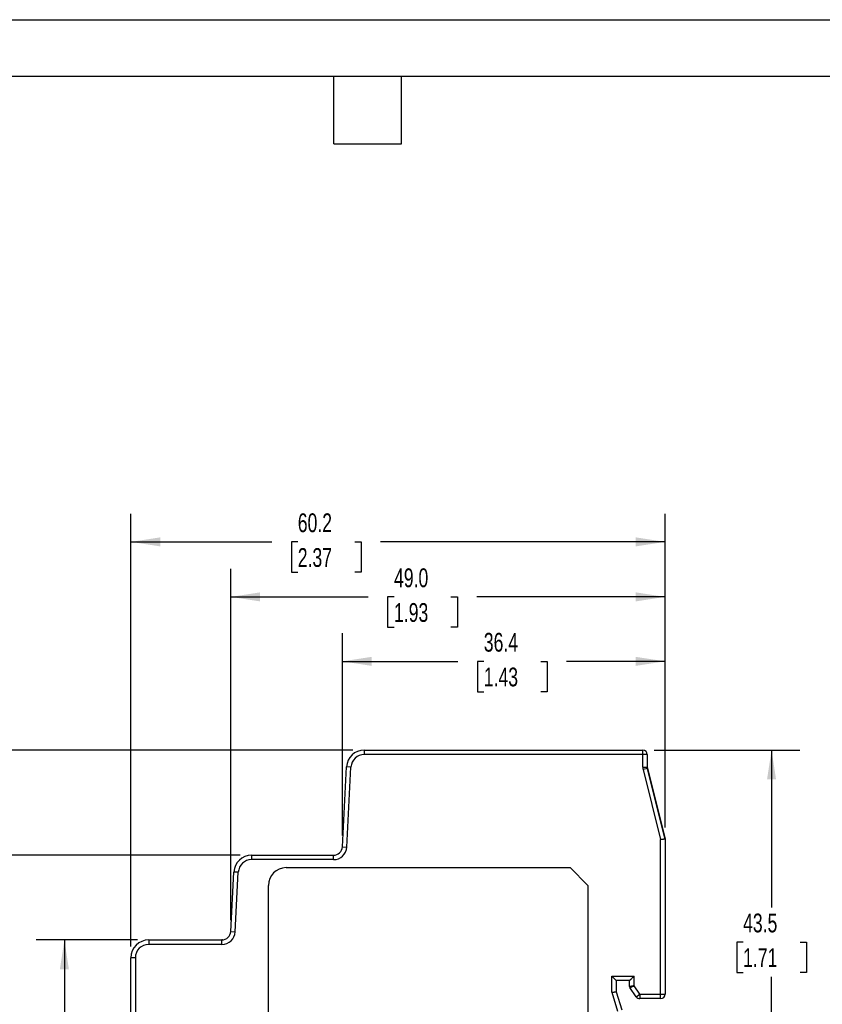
# Model space of a CAD drawing. Header units: millimetres. Extents: x 0 to 210, y 0 to 162.
# Tile 7 of 9: x 75 to 143, y 79 to 162. Entities that reach past the tile are written whole.
import ezdxf

# ---------------------------------------------------------------- set-up
doc = ezdxf.new("R2010")
doc.units = ezdxf.units.MM
doc.header["$LTSCALE"] = 0.75
doc.layers.add('DIMENSIONS', color=140, linetype='Continuous', lineweight=25)
doc.layers.add('TEXT', color=140, linetype='Continuous', lineweight=25)
doc.styles.add('SLDTEXTSTYLE0', font='TXT', dxfattribs={"width": 0.7})
doc.dimstyles.new('SLDDIMSTYLE1', dxfattribs={"dimtxt": 1.618506, "dimasz": 2.4765, "dimexe": 0, "dimexo": 0.0625, "dimgap": 0.404626, "dimtad": 0, "dimtih": 1, "dimtoh": 1, "dimdec": 1, "dimlfac": 1.333333, "dimrnd": 1e-09, "dimzin": 12, "dimdsep": 46, "dimtxsty": 'SLDTEXTSTYLE0', "dimsah": 1, "dimcen": 0.09, "dimadec": 0, "dimazin": 3, "dimtfac": 1, "dimtdec": 1, "dimtofl": 0, "dimtmove": 0, "dimatfit": 3, "dimfxl": 0, "dimfrac": 2, "dimtolj": 1, "dimtzin": 12, "dimarcsym": 0})
doc.dimstyles.new('SLDDIMSTYLE3', dxfattribs={"dimtxt": 1.618506, "dimasz": 2.4765, "dimexe": 0, "dimexo": 0.0625, "dimgap": 0.404626, "dimtad": 0, "dimtih": 1, "dimtoh": 1, "dimdec": 1, "dimlfac": 1.333333, "dimrnd": 1e-09, "dimzin": 4, "dimdsep": 46, "dimtxsty": 'SLDTEXTSTYLE0', "dimsah": 1, "dimcen": 0.09, "dimadec": 0, "dimazin": 1, "dimtfac": 1, "dimtdec": 1, "dimtofl": 0, "dimtmove": 0, "dimatfit": 3, "dimfxl": 0, "dimfrac": 2, "dimtolj": 1, "dimtzin": 12, "dimarcsym": 0})

# ---------------------------------------------------------------- blocks, each defined once
blk = doc.blocks.new('_D_4')
at = {"layer": 'DIMENSIONS'}
for p, q in [((128.995, 100.189), (141.299, 100.189)), ((138.918, 100.189), (138.918, 86.897)), ((136.513, 83.963), (135.97, 83.963)), ((135.97, 83.963), (135.97, 81.39)), ((141.323, 83.963), (141.866, 83.963)), ((141.866, 83.963), (141.866, 81.39)), ((135.97, 81.39), (136.513, 81.39)), ((138.918, 67.561), (138.918, 81.028)), ((141.866, 81.39), (141.323, 81.39)), ((136.159, 67.561), (141.299, 67.561))]:
    blk.add_line(p, q, dxfattribs=at)
for points in [[(138.918, 100.189), (138.537, 97.713), (139.299, 97.713)], [(138.918, 67.561), (139.299, 70.037), (138.537, 70.037)]]:
    blk.add_solid(points, dxfattribs=at)
at = {"layer": 'DIMENSIONS', "char_height": 1.5875, "attachment_point": 1, "style": 'SLDTEXTSTYLE0'}
for s, insert in [('43.5', (136.513, 86.371)), ('1.71', (136.513, 83.437))]:
    blk.add_mtext(s, dxfattribs=dict(at, insert=insert))
blk = doc.blocks.new('_D_5')
at = {"layer": 'DIMENSIONS'}
for p, q in [((102.639, 92.965), (102.639, 110.071)), ((129.918, 93.642), (129.918, 110.071)), ((102.639, 107.689), (112.403, 107.689)), ((114.596, 107.689), (114.053, 107.689)), ((114.053, 107.689), (114.053, 105.117)), ((119.406, 107.689), (119.949, 107.689)), ((119.949, 107.689), (119.949, 105.117)), ((129.918, 107.689), (121.599, 107.689)), ((114.053, 105.117), (114.596, 105.117)), ((119.949, 105.117), (119.406, 105.117))]:
    blk.add_line(p, q, dxfattribs=at)
for points in [[(102.639, 107.689), (105.116, 107.308), (105.116, 108.07)], [(129.918, 107.689), (127.441, 108.07), (127.441, 107.308)]]:
    blk.add_solid(points, dxfattribs=at)
at = {"layer": 'DIMENSIONS', "char_height": 1.5875, "attachment_point": 1, "style": 'SLDTEXTSTYLE0'}
for s, insert in [('36.4', (114.596, 110.098)), ('1.43', (114.596, 107.164))]:
    blk.add_mtext(s, dxfattribs=dict(at, insert=insert))
blk = doc.blocks.new('_D_6')
at = {"layer": 'DIMENSIONS'}
for p, q in [((93.205, 85.803), (93.205, 115.52)), ((129.918, 93.642), (129.918, 115.52)), ((93.205, 113.139), (104.816, 113.139)), ((107.009, 113.139), (106.466, 113.139)), ((106.466, 113.139), (106.466, 110.566)), ((111.819, 113.139), (112.362, 113.139)), ((112.362, 113.139), (112.362, 110.566)), ((129.918, 113.139), (114.012, 113.139)), ((106.466, 110.566), (107.009, 110.566)), ((112.362, 110.566), (111.819, 110.566))]:
    blk.add_line(p, q, dxfattribs=at)
for points in [[(93.205, 113.139), (95.681, 112.758), (95.681, 113.52)], [(129.918, 113.139), (127.441, 113.52), (127.441, 112.758)]]:
    blk.add_solid(points, dxfattribs=at)
at = {"layer": 'DIMENSIONS', "char_height": 1.5875, "attachment_point": 1, "style": 'SLDTEXTSTYLE0'}
for s, insert in [('49.0', (107.009, 115.547)), ('1.93', (107.009, 112.613))]:
    blk.add_mtext(s, dxfattribs=dict(at, insert=insert))
blk = doc.blocks.new('_D_7')
at = {"layer": 'DIMENSIONS'}
for p, q in [((84.768, 83.592), (84.768, 120.17)), ((129.918, 93.642), (129.918, 120.17)), ((84.768, 117.788), (96.679, 117.788)), ((98.872, 117.788), (98.329, 117.788)), ((98.329, 117.788), (98.329, 115.216)), ((103.682, 117.788), (104.225, 117.788)), ((104.225, 117.788), (104.225, 115.216)), ((129.918, 117.788), (105.875, 117.788)), ((98.329, 115.216), (98.872, 115.216)), ((104.225, 115.216), (103.682, 115.216))]:
    blk.add_line(p, q, dxfattribs=at)
for points in [[(84.768, 117.788), (87.244, 117.407), (87.244, 118.169)], [(129.918, 117.788), (127.441, 118.169), (127.441, 117.407)]]:
    blk.add_solid(points, dxfattribs=at)
at = {"layer": 'DIMENSIONS', "char_height": 1.5875, "attachment_point": 1, "style": 'SLDTEXTSTYLE0'}
for s, insert in [('60.2', (98.872, 120.197)), ('2.37', (98.872, 117.262))]:
    blk.add_mtext(s, dxfattribs=dict(at, insert=insert))
blk = doc.blocks.new('_D_9')
at = {"layer": 'DIMENSIONS'}
for p, q in [((85.315, 84.139), (76.762, 84.139)), ((79.143, 84.139), (79.143, 71.133)), ((76.738, 68.198), (76.195, 68.198)), ((76.195, 68.198), (76.195, 65.626)), ((81.548, 68.198), (82.091, 68.198)), ((82.091, 68.198), (82.091, 65.626)), ((76.195, 65.626), (76.738, 65.626)), ((79.143, 50.614), (79.143, 65.263)), ((82.091, 65.626), (81.548, 65.626)), ((85.315, 50.614), (76.762, 50.614))]:
    blk.add_line(p, q, dxfattribs=at)
for points in [[(79.143, 84.139), (78.762, 81.663), (79.524, 81.663)], [(79.143, 50.614), (79.524, 53.091), (78.762, 53.091)]]:
    blk.add_solid(points, dxfattribs=at)
at = {"layer": 'DIMENSIONS', "char_height": 1.5875, "attachment_point": 1, "style": 'SLDTEXTSTYLE0'}
for s, insert in [('44.7', (76.738, 70.607)), ('1.76', (76.738, 67.672))]:
    blk.add_mtext(s, dxfattribs=dict(at, insert=insert))
blk = doc.blocks.new('_D_10')
at = {"layer": 'DIMENSIONS'}
for p, q in [((94.014, 91.302), (69.337, 91.302)), ((71.718, 91.302), (71.718, 71.133)), ((69.314, 68.198), (68.77, 68.198)), ((68.77, 68.198), (68.77, 65.626)), ((74.123, 68.198), (74.667, 68.198)), ((74.667, 68.198), (74.667, 65.626)), ((68.77, 65.626), (69.314, 65.626)), ((71.718, 43.452), (71.718, 65.263)), ((74.667, 65.626), (74.123, 65.626)), ((94.014, 43.452), (69.337, 43.452))]:
    blk.add_line(p, q, dxfattribs=at)
for points in [[(71.718, 91.302), (71.337, 88.825), (72.099, 88.825)], [(71.718, 43.452), (72.099, 45.928), (71.337, 45.928)]]:
    blk.add_solid(points, dxfattribs=at)
at = {"layer": 'DIMENSIONS', "char_height": 1.5875, "attachment_point": 1, "style": 'SLDTEXTSTYLE0'}
for s, insert in [('63.8', (69.314, 70.607)), ('2.51', (69.314, 67.672))]:
    blk.add_mtext(s, dxfattribs=dict(at, insert=insert))
blk = doc.blocks.new('_D_11')
at = {"layer": 'DIMENSIONS'}
for p, q in [((103.539, 100.189), (61.387, 100.189)), ((63.768, 100.189), (63.768, 71.133)), ((61.363, 68.198), (60.82, 68.198)), ((60.82, 68.198), (60.82, 65.626)), ((66.173, 68.198), (66.716, 68.198)), ((66.716, 68.198), (66.716, 65.626)), ((60.82, 65.626), (61.363, 65.626)), ((63.768, 34.564), (63.768, 65.263)), ((66.716, 65.626), (66.173, 65.626)), ((103.539, 34.564), (61.387, 34.564))]:
    blk.add_line(p, q, dxfattribs=at)
for points in [[(63.768, 100.189), (63.387, 97.713), (64.149, 97.713)], [(63.768, 34.564), (64.149, 37.041), (63.387, 37.041)]]:
    blk.add_solid(points, dxfattribs=at)
at = {"layer": 'DIMENSIONS', "char_height": 1.5875, "attachment_point": 1, "style": 'SLDTEXTSTYLE0'}
for s, insert in [('87.5', (61.363, 70.607)), ('3.44', (61.363, 67.672))]:
    blk.add_mtext(s, dxfattribs=dict(at, insert=insert))

msp = doc.modelspace()

# ---------------------------------------------------------------- linework, layer by layer
at = {"color": 7, "linetype": 'Continuous'}
msp.add_line((0.002, 161.927), (209.552, 161.927), dxfattribs=at)
for p, q in [((104.491, 100.189), (104.491, 99.814)), ((104.491, 100.189), (128.043, 100.189)), ((128.043, 99.814), (128.043, 100.189)), ((128.043, 99.814), (104.491, 99.814)), ((128.043, 98.736), (128.043, 99.814)), ((128.418, 99.814), (128.043, 99.814)), ((128.418, 99.814), (128.418, 98.736)), ((128.418, 99.334), (128.418, 98.736)), ((102.639, 92.013), (102.993, 98.768)), ((103.368, 98.748), (102.993, 98.768)), ((103.014, 91.993), (103.368, 98.748)), ((128.043, 98.736), (128.418, 98.736)), ((128.429, 98.645), (128.065, 98.554)), ((128.065, 98.554), (129.543, 92.643)), ((128.429, 98.645), (129.918, 92.689)), ((129.906, 92.736), (128.429, 98.645)), ((129.543, 79.553), (129.543, 92.643)), ((129.918, 92.689), (129.918, 79.553)), ((102.639, 92.013), (103.014, 91.993)), ((94.966, 91.302), (94.966, 90.927)), ((94.966, 91.302), (101.89, 91.302)), ((101.89, 90.927), (94.966, 90.927)), ((101.89, 90.927), (101.89, 91.302)), ((97.893, 90.252), (121.893, 90.252)), ((123.393, 88.752), (121.893, 90.252)), ((93.205, 84.85), (93.468, 89.88)), ((93.843, 89.861), (93.468, 89.88)), ((93.579, 84.831), (93.843, 89.861)), ((96.393, 46.002), (96.393, 88.752)), ((123.393, 88.752), (123.393, 46.002)), ((86.241, 84.139), (86.246, 84.139)), ((86.268, 84.139), (86.268, 83.764)), ((86.268, 84.139), (92.456, 84.139)), ((92.456, 83.764), (92.456, 84.139)), ((93.205, 84.85), (93.579, 84.831)), ((92.456, 83.764), (86.268, 83.764)), ((85.143, 82.639), (84.768, 82.639)), ((84.768, 52.114), (84.768, 82.639)), ((85.143, 82.639), (85.143, 52.114)), ((125.418, 81.079), (127.293, 81.079)), ((125.418, 79.713), (125.418, 81.079)), ((127.293, 80.267), (127.293, 81.079)), ((125.793, 80.704), (125.793, 79.767)), ((126.918, 80.704), (125.793, 80.704)), ((126.918, 80.196), (126.918, 80.704)), ((127.479, 79.339), (126.945, 80.111)), ((127.787, 79.553), (127.293, 80.267)), ((125.418, 79.713), (125.889, 78.117)), ((125.793, 79.767), (126.249, 78.223)), ((127.479, 79.339), (127.787, 79.553)), ((127.787, 79.553), (129.543, 79.553)), ((127.787, 79.553), (127.787, 79.178)), ((129.543, 79.178), (127.787, 79.178)), ((129.543, 79.553), (129.918, 79.553)), ((129.543, 79.178), (129.543, 79.553))]:
    msp.add_line(p, q)
for centre, radius, start, end in [((104.491, 98.689), 1.5, 90, 177), ((128.043, 99.814), 0.375, 360, 90), ((104.491, 98.689), 1.125, 90, 177), ((128.793, 98.736), 0.75, 180, 194.03624), ((128.793, 98.736), 0.375, 180, 194.03624), ((101.89, 92.052), 0.75, 270, 357), ((101.89, 92.052), 1.125, 270, 357), ((94.966, 89.802), 1.5, 90, 177), ((94.966, 89.802), 1.125, 90, 177), ((97.893, 88.752), 1.5, 90, 180), ((86.268, 82.639), 1.5, 90, 180), ((92.456, 84.889), 0.75, 270, 357), ((92.456, 84.889), 1.125, 270, 357), ((86.268, 82.639), 1.125, 90, 180), ((127.068, 80.196), 0.15, 180.00009, 214.69515), ((127.787, 79.553), 0.375, 214.69564, 270.00367), ((129.543, 79.553), 0.375, 269.99891, 359.99891)]:
    msp.add_arc(centre, radius, start, end)
for points in [[(128.429, 98.645), (128.422, 98.674), (128.418, 98.705), (128.418, 98.736)], [(92.515, 84.142), (92.515, 84.142), (92.497, 84.139), (92.456, 84.139)]]:
    msp.add_open_spline(points, degree=3)
for points, knots in [([(129.543, 92.643), (129.561, 92.645), (129.595, 92.65), (129.644, 92.656), (129.688, 92.661), (129.726, 92.666), (129.758, 92.67), (129.785, 92.673), (129.826, 92.678), (129.873, 92.684), (129.911, 92.689), (129.916, 92.689), (129.918, 92.689)], [0, 0, 0, 0, 0.09151, 0.176453, 0.254829, 0.326636, 0.391875, 0.450545, 0.502647, 0.674611, 0.840351, 1, 1, 1, 1]), ([(86.246, 84.139), (86.246, 84.139), (86.246, 84.139), (86.25, 84.139), (86.252, 84.139)], [0, 0, 0, 0, 0.361665, 1, 1, 1, 1]), ([(125.418, 81.079), (125.434, 81.063), (125.464, 81.033), (125.505, 80.992), (125.54, 80.958), (125.583, 80.914), (125.634, 80.863), (125.69, 80.808), (125.734, 80.763), (125.767, 80.73), (125.789, 80.709), (125.792, 80.706), (125.793, 80.704)], [0, 0, 0, 0, 0.0955661, 0.1779067, 0.2470246, 0.3029271, 0.4458708, 0.5686974, 0.6880845, 0.7953752, 0.9000301, 1, 1, 1, 1]), ([(127.293, 81.079), (127.277, 81.063), (127.247, 81.033), (127.205, 80.992), (127.171, 80.958), (127.128, 80.914), (127.077, 80.864), (127.021, 80.808), (126.977, 80.763), (126.944, 80.73), (126.922, 80.709), (126.919, 80.706), (126.918, 80.704)], [0, 0, 0, 0, 0.095566, 0.177907, 0.247025, 0.302927, 0.445871, 0.568697, 0.688085, 0.795375, 0.90003, 1, 1, 1, 1]), ([(127.293, 80.267), (127.29, 80.265), (127.287, 80.265), (127.281, 80.264), (127.272, 80.263), (127.25, 80.259), (127.232, 80.255), (127.197, 80.249), (127.173, 80.244), (127.106, 80.231), (127.064, 80.224), (126.959, 80.204), (126.918, 80.196), (126.918, 80.196)], [0, 0, 0, 0, 0.015625, 0.015625, 0.03125, 0.0625, 0.125, 0.125, 0.25, 0.25, 0.5, 0.5, 1, 1, 1, 1]), ([(126.945, 80.111), (126.945, 80.111), (126.946, 80.112), (126.955, 80.116), (126.97, 80.122), (126.991, 80.132), (127.019, 80.144), (127.059, 80.162), (127.115, 80.187), (127.196, 80.223), (127.259, 80.251), (127.293, 80.267)], [0, 0, 0, 0, 0.080002, 0.162505, 0.247492, 0.334939, 0.42483, 0.517164, 0.65079, 0.811755, 1, 1, 1, 1]), ([(125.418, 79.713), (125.436, 79.715), (125.47, 79.72), (125.519, 79.727), (125.563, 79.733), (125.601, 79.739), (125.633, 79.744), (125.661, 79.748), (125.701, 79.754), (125.748, 79.76), (125.786, 79.766), (125.791, 79.767), (125.793, 79.767)], [0, 0, 0, 0, 0.0918312, 0.1770476, 0.2556484, 0.3276331, 0.393002, 0.4517562, 0.5038981, 0.6755559, 0.840861, 1, 1, 1, 1])]:
    msp.add_open_spline(points, degree=3, knots=knots)
at = {"layer": 'TEXT'}
for p, q in [((4.762, 157.162), (204.787, 157.162)), ((101.918, 151.447), (101.918, 157.162)), ((107.632, 151.447), (107.632, 157.162)), ((101.918, 151.447), (107.632, 151.447))]:
    msp.add_line(p, q, dxfattribs=at)

# ---------------------------------------------------------------- dimensions: what is measured, and where the dimension line sits
at = {"layer": 'DIMENSIONS'}
for base, p1, p2, angle, dimstyle, picture, middle in [((84.768, 117.788), (129.918, 92.689), (84.768, 82.639), 0, 'SLDDIMSTYLE1', '_D_7', (101.277, 117.788)), ((93.205, 113.139), (129.918, 92.689), (93.205, 84.85), 0, 'SLDDIMSTYLE3', '_D_6', (109.414, 113.139)), ((129.918, 107.689), (102.639, 92.013), (129.918, 92.689), 0, 'SLDDIMSTYLE1', '_D_5', (117.001, 107.689)), ((63.768, 34.564), (104.491, 100.189), (104.491, 34.564), 90, 'SLDDIMSTYLE1', '_D_11', (63.768, 68.198)), ((138.918, 100.189), (135.206, 67.561), (128.043, 100.189), 90, 'SLDDIMSTYLE1', '_D_4', (138.918, 83.963)), ((71.718, 43.452), (94.966, 91.302), (94.966, 43.452), 90, 'SLDDIMSTYLE1', '_D_10', (71.718, 68.198)), ((79.143, 50.614), (86.268, 84.139), (86.268, 50.614), 90, 'SLDDIMSTYLE1', '_D_9', (79.143, 68.198))]:
    dim = msp.add_linear_dim(base=base, p1=p1, p2=p2, angle=angle, dimstyle=dimstyle, dxfattribs=at)
    dim.commit()
    dim.dimension.update_dxf_attribs({"geometry": picture, "text_midpoint": middle, "dimtype": 160})

doc.saveas('drawing.dxf')
